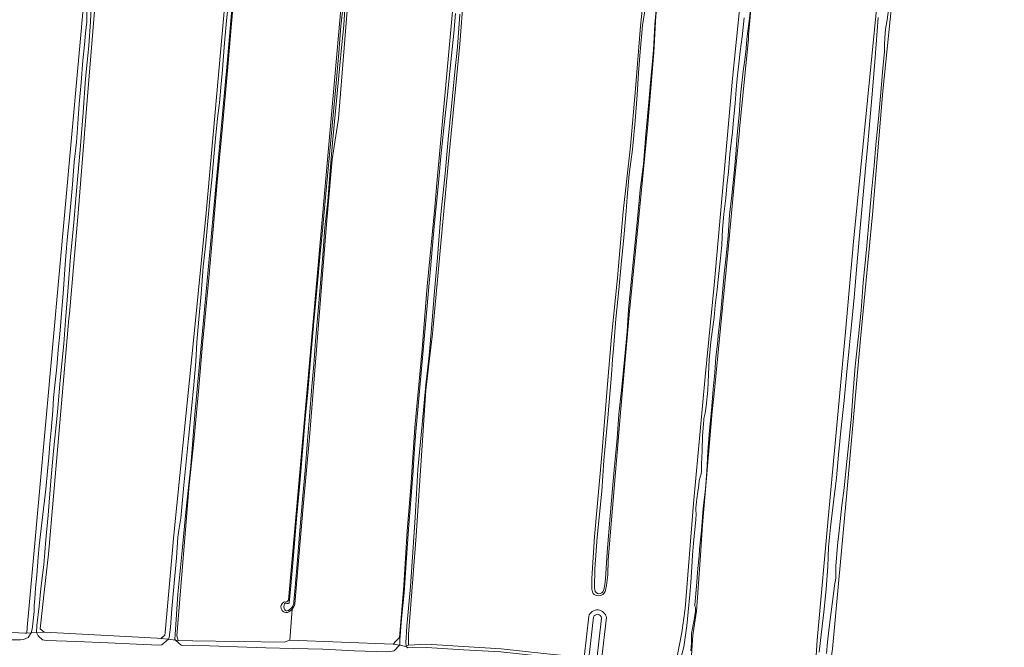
# Model space of a CAD drawing. Header units: metres. Extents: x 149984 to 156489, y 469398 to 478068.
# Tile 42 of 256: x 152658 to 152953, y 470343 to 470531. Entities that reach past the tile are written whole.
import ezdxf

# ---------------------------------------------------------------- set-up
doc = ezdxf.new("R2010")
doc.units = ezdxf.units.M
doc.header["$LTSCALE"] = 0.75
for name, color, linetype, lineweight in [('B-WE-GR-GRAS-GV', 252, 'Continuous', 13), ('B-WE-OG-TERREIN_OEVER-GV', 252, 'Continuous', 18), ('B-WE-OG-WATER-GV', 252, 'Continuous', 18), ('B-WE-OG-WATER_SLOOT-GV', 252, 'Continuous', 18)]:
    doc.layers.add(name, color=color, linetype=linetype, lineweight=lineweight)

msp = doc.modelspace()

# ---------------------------------------------------------------- linework, layer by layer
at = {"layer": 'B-WE-GR-GRAS-GV', "flags": 128}
for points in [[(152954.991, 470917.83), (152949.505, 470857.974), (152944.804, 470808.69), (152940.306, 470760.932), (152935.279, 470704.312), (152930.12, 470647.823), (152925.754, 470600.595), (152920.859, 470547.943), (152917.023, 470509.71), (152913.839, 470472.634), (152910.276, 470435.363), (152906.043, 470388.002), (152901.879, 470342.247), (152901.28, 470337.996), (152900.609, 470329.229), (152901.456, 470328.277), (152950.563, 470322.244), (152952.468, 470322.879), (152952.609, 470324.767), (152953.949, 470336.426)], [(152616.506, 470349.057), (152659.317, 470346.963), (152659.766, 470346.941), (152659.918, 470348.62), (152661.615, 470367.362), (152677.246, 470540.018), (152677.704, 470545.068), (152689.002, 470669.865), (152694.161, 470727.015), (152694.875, 470733.067), (152694.902, 470733.29), (152695.778, 470740.713), (152696.275, 470744.925), (152696.94, 470750.563), (152652.225, 470751.224)], [(152770.668, 470344.507), (152771.805, 470345.645), (152773.092, 470361.297), (152774.109, 470377.659), (152775.167, 470390.747), (152776.355, 470408.734), (152778.611, 470432.241), (152780.124, 470451.166), (152782.414, 470474.709), (152782.918, 470480.847), (152791.781, 470578.743), (152796.464, 470627.705), (152796.816, 470632.907), (152797.744, 470643.297), (152798.497, 470650.549), (152799.322, 470657.589), (152805.54, 470729.158), (152805.471, 470731.289)], [(152807.77, 470731.057), (152806.226, 470710.235), (152803.183, 470678.089), (152799.082, 470632.448), (152796.039, 470595.671), (152794.642, 470577.482), (152791.044, 470538.323), (152789.88, 470523.824), (152786.281, 470486.677), (152781.731, 470436.829), (152780.826, 470429.38), (152779.635, 470419.855), (152776.756, 470376.186), (152774.476, 470346.566), (152774.476, 470344.317), (152774.496, 470343.327), (152779.891, 470343.596), (152791.006, 470342.887), (152802.287, 470342.228), (152816.064, 470340.712), (152827.215, 470339.598), (152828.62, 470352.031)], [(152738.383, 470356.832), (152760.296, 470603.349), (152765.587, 470658.25), (152770.615, 470715.929), (152771.188, 470726.105)], [(152772.344, 470726.038), (152772.202, 470722.941), (152766.514, 470651.635), (152758.841, 470568.953), (152753.417, 470501.484), (152751.565, 470489.181), (152749.845, 470469.734), (152744.685, 470405.705), (152742.833, 470384.935), (152740.32, 470355.699)], [(152863.497, 470692.019), (152863.117, 470689.242), (152862.799, 470674.637), (152860.576, 470656.116), (152856.555, 470615.264), (152852.639, 470573.143), (152851.792, 470561.713), (152849.782, 470538.958), (152848.829, 470532.397), (152848.194, 470521.284), (152846.289, 470498.53), (152843.537, 470470.802), (152840.786, 470442.544), (152838.246, 470414.286), (152834.436, 470368.99), (152834.362, 470364.479), (152833.926, 470361.217), (152833.59, 470359.452), (152833.195, 470358.847)], [(152833.938, 470351.593), (152832.463, 470338.825), (152854.398, 470335.747), (152854.945, 470338.893), (152856.629, 470347.095), (152857.555, 470354.371), (152860.068, 470385.856), (152863.64, 470423.956), (152866.286, 470451.473), (152869.461, 470486.398), (152871.842, 470513.518), (152875.282, 470548.046), (152878.06, 470578.473), (152879.912, 470597.92), (152881.103, 470606.122), (152884.278, 470635.755), (152886.527, 470658.774), (152888.511, 470686.423), (152888.727, 470688.934)], [(152681.542, 470550.825), (152677.78, 470504.484), (152675.332, 470474.332), (152675.324, 470474.228), (152672.609, 470442.97), (152672.473, 470441.399), (152666.328, 470370.644), (152664.951, 470358.394), (152663.815, 470348.286), (152665.005, 470347.228), (152666.999, 470347.123), (152698.969, 470345.434), (152700.063, 470345.376), (152701.253, 470346.302), (152701.332, 470347.168), (152704.007, 470376.479), (152710.246, 470438.797), (152713.688, 470473.17), (152719.531, 470538.215)], [(152722.622, 470544.605), (152721.328, 470530.037), (152720.102, 470515.805), (152718.511, 470497.993), (152716.976, 470482.332), (152715.765, 470468.267), (152714.569, 470454.593), (152713.632, 470444.042), (152712.611, 470433.739), (152711.355, 470419.568), (152710.013, 470404.482), (152708.566, 470391.481), (152704.866, 470346.174), (152705.262, 470344.719), (152709.656, 470344.646), (152737.145, 470344.19), (152738.865, 470344.851), (152739.491, 470354.122)], [(152829.935, 470358.874), (152829.782, 470359.358), (152829.552, 470360.196), (152829.559, 470363.348), (152830.358, 470376.003), (152832.53, 470400.487), (152834.267, 470421.7), (152835.5, 470435.884), (152837.232, 470453.589), (152838.996, 470473.532), (152841.193, 470493.143), (152842.669, 470510.363), (152844.159, 470529.24), (152845.509, 470541.933)], [(152877.499, 470536.433), (152876.668, 470526.462), (152876.577, 470525.373), (152873.931, 470498.253), (152873.895, 470497.873), (152872.446, 470482.719), (152870.492, 470462.27), (152866.265, 470418.945), (152865.729, 470413.454), (152862.819, 470379.455), (152862.063, 470368.869), (152860.967, 470353.526), (152860.198, 470348.341), (152859.908, 470346.382), (152859.379, 470338.709)], [(152896.774, 470337.182), (152897.215, 470344.795), (152900.786, 470383.424), (152905.813, 470437.399), (152908.195, 470464.519), (152914.5, 470528.157), (152914.813, 470531.313)], [(152739.491, 470354.122), (152738.865, 470344.851), (152769.821, 470343.66), (152770.668, 470344.507)]]:
    msp.add_lwpolyline(points, dxfattribs=at)
at = {"layer": 'B-WE-GR-GRAS-GV'}
for points in [[(152737.216, 470356.325, 0.3587168), (152738.383, 470356.832)], [(152833.195, 470358.847, -0.4236319), (152829.935, 470358.874)], [(152738.124, 470353.122, -0.9245388), (152737.216, 470356.325)], [(152739.491, 470354.122, -0.1111253), (152738.124, 470353.122)], [(152740.32, 470355.699, -0.1167747), (152739.491, 470354.122)], [(152828.62, 470352.031, -0.7935381), (152833.938, 470351.593)]]:
    msp.add_lwpolyline(points, format="xyb", dxfattribs=at)
at = {"layer": 'B-WE-OG-TERREIN_OEVER-GV', "flags": 128}
for points in [[(152955.534, 470971.831), (152953.219, 470946.796), (152951.131, 470918.986), (152946.112, 470864.2), (152946.022, 470862.597), (152940.365, 470810.379), (152935.937, 470760.786), (152933.708, 470736.674), (152933.378, 470733.101), (152929.442, 470690.53), (152924.227, 470629.326), (152921.688, 470605.409), (152916.257, 470545.885), (152914.813, 470531.313), (152914.5, 470528.157), (152908.195, 470464.519), (152905.813, 470437.399), (152900.786, 470383.424), (152897.215, 470344.795), (152896.774, 470337.182), (152895.692, 470331.77), (152894.117, 470329.999), (152891.657, 470329.802), (152896.794, 470329.003)], [(152901.456, 470328.277), (152900.609, 470329.229), (152901.28, 470337.996), (152901.879, 470342.247), (152906.043, 470388.002), (152910.276, 470435.363), (152913.839, 470472.634), (152917.023, 470509.71), (152920.859, 470547.943), (152925.754, 470600.595), (152930.12, 470647.823), (152935.279, 470704.312), (152940.306, 470760.932), (152944.804, 470808.69), (152949.505, 470857.974), (152954.991, 470917.83)], [(152736.949, 470739.786), (152735.213, 470721.811), (152734.988, 470719.365), (152734.883, 470718.082), (152726.484, 470615.616), (152719.531, 470538.215), (152713.688, 470473.17), (152710.246, 470438.797), (152704.007, 470376.479), (152701.332, 470347.168), (152701.253, 470346.302), (152700.063, 470345.376), (152702.352, 470345.087)], [(152771.188, 470726.105), (152770.615, 470715.929), (152765.587, 470658.25), (152760.296, 470603.349), (152738.383, 470356.832)], [(152740.32, 470355.699), (152742.833, 470384.935), (152744.685, 470405.705), (152749.845, 470469.734), (152751.565, 470489.181), (152753.417, 470501.484), (152758.841, 470568.953), (152766.514, 470651.635), (152772.202, 470722.941), (152772.344, 470726.038)], [(152833.195, 470358.847), (152833.59, 470359.452), (152833.926, 470361.217), (152834.362, 470364.479), (152834.436, 470368.99), (152838.246, 470414.286), (152840.786, 470442.544), (152843.537, 470470.802), (152846.289, 470498.53), (152848.194, 470521.284), (152848.829, 470532.397), (152849.782, 470538.958), (152851.792, 470561.713), (152852.639, 470573.143), (152856.555, 470615.264), (152860.576, 470656.116), (152862.799, 470674.637), (152863.117, 470689.242), (152863.497, 470692.019)], [(152858.143, 470692.048), (152857.527, 470687.398), (152856.266, 470672.37), (152854.984, 470657.364), (152853.867, 470644.561), (152852.555, 470630.135), (152851.651, 470620.17), (152851.101, 470611.477), (152850.147, 470603.292), (152848.768, 470594.477), (152846.636, 470583.668), (152844.855, 470573.413), (152844.117, 470565.6), (152844.113, 470561.829), (152844.219, 470561.058), (152844.671, 470560.062), (152845.191, 470559.173), (152845.744, 470558.434), (152846.172, 470557.761), (152846.427, 470557.13), (152846.5, 470556.434), (152845.509, 470541.933), (152844.159, 470529.24)], [(152888.727, 470688.934), (152888.511, 470686.423), (152886.527, 470658.774), (152884.278, 470635.755), (152881.103, 470606.122), (152879.912, 470597.92), (152878.06, 470578.473), (152875.282, 470548.046), (152871.842, 470513.518), (152869.461, 470486.398), (152866.286, 470451.473), (152863.64, 470423.956), (152860.068, 470385.856), (152857.555, 470354.371), (152856.629, 470347.095), (152854.945, 470338.893)], [(152859.379, 470338.709), (152859.908, 470346.382), (152860.198, 470348.341), (152860.967, 470353.526), (152862.063, 470368.869), (152862.819, 470379.455), (152865.729, 470413.454), (152866.265, 470418.945), (152870.492, 470462.27), (152872.446, 470482.719), (152873.895, 470497.873), (152873.931, 470498.253), (152876.577, 470525.373), (152876.668, 470526.462), (152877.499, 470536.433), (152877.899, 470541.233), (152878.694, 470550.773), (152879.14, 470553.547), (152880.44, 470561.628), (152885.753, 470614.862), (152890.732, 470671.423), (152892.554, 470689.003)], [(152725.635, 470583.505), (152720.079, 470519.079), (152710.29, 470412.584), (152709.033, 470397.194), (152707.545, 470383.258), (152706.401, 470370.68), (152705.211, 470358.668), (152704.352, 470346.551), (152704.323, 470345.181), (152704.374, 470345.002), (152704.503, 470344.815), (152705.262, 470344.719), (152704.866, 470346.174), (152708.566, 470391.481), (152710.013, 470404.482), (152711.355, 470419.568), (152712.611, 470433.739), (152713.632, 470444.042), (152714.569, 470454.593), (152715.765, 470468.267), (152716.976, 470482.332), (152718.511, 470497.993), (152720.102, 470515.805), (152721.328, 470530.037), (152722.622, 470544.605)], [(152791.781, 470578.743), (152782.918, 470480.847), (152782.414, 470474.709), (152780.124, 470451.166), (152778.611, 470432.241), (152776.355, 470408.734), (152775.167, 470390.747), (152774.109, 470377.659), (152773.092, 470361.297), (152771.805, 470345.645), (152770.668, 470344.507), (152769.821, 470343.66), (152771.782, 470343.307), (152771.833, 470343.479), (152771.845, 470343.802), (152771.883, 470344.942), (152772.376, 470351.277), (152773.134, 470359.027), (152773.736, 470368.102), (152774.497, 470378.196), (152775.194, 470386.863), (152775.868, 470395.803), (152776.151, 470400.896), (152776.657, 470407.54), (152777.031, 470411.823), (152777.803, 470419.601), (152778.314, 470425.255), (152779.675, 470440.718), (152780.568, 470450.895), (152781.112, 470456.361), (152781.694, 470463.357), (152782.286, 470470.109), (152783.118, 470477.995), (152783.779, 470485.463), (152784.069, 470489.061), (152785.137, 470498.632), (152786.126, 470507.669), (152786.894, 470515.555), (152788.089, 470527.056), (152788.576, 470533.047)], [(152679.479, 470542.267), (152678.905, 470530.474), (152678.42, 470523.317), (152677.441, 470513.456), (152676.714, 470503.256), (152675.787, 470492.105), (152674.859, 470481.005), (152673.916, 470470.285), (152672.959, 470459.955), (152672.156, 470449.569), (152671.422, 470440.793), (152670.942, 470433.835), (152669.828, 470422.869), (152668.982, 470413.304), (152667.865, 470401.6), (152667.061, 470392.683), (152666.264, 470382.348), (152665.478, 470375.029), (152664.925, 470367.448), (152664.029, 470360.347), (152663.475, 470355.021), (152662.857, 470349.195), (152662.7, 470347.102), (152665.005, 470347.228), (152663.815, 470348.286), (152664.951, 470358.394), (152666.328, 470370.644), (152672.473, 470441.399), (152672.609, 470442.97), (152675.324, 470474.228), (152675.332, 470474.332), (152677.78, 470504.484), (152681.542, 470550.825)], [(152677.246, 470540.018), (152661.615, 470367.362), (152659.918, 470348.62), (152659.766, 470346.941), (152661.158, 470347.017), (152661.434, 470348.15), (152661.658, 470349.77), (152661.859, 470351.634), (152661.975, 470353.412), (152662.062, 470355.315), (152662.199, 470357.252), (152662.394, 470360.418), (152662.861, 470364.361), (152663.18, 470369.776), (152663.504, 470373.118), (152664.28, 470380.058), (152665.102, 470386.726), (152665.505, 470390.164), (152665.971, 470395.574), (152666.387, 470399.811), (152666.684, 470403.787), (152667.084, 470407.821), (152667.576, 470413.695), (152667.868, 470417.642), (152668.132, 470420.463), (152668.837, 470426.814), (152669.225, 470432.053), (152669.724, 470436.67), (152670.373, 470444.124), (152670.802, 470450.23), (152671.355, 470457.633), (152671.715, 470462.668), (152671.958, 470465.036), (152672.776, 470472.786), (152673.457, 470480.495), (152674.042, 470488.385), (152674.681, 470494.39), (152675.113, 470499.946), (152675.582, 470505.911), (152676.117, 470512.311), (152676.617, 470518.91), (152677.098, 470523.595), (152677.455, 470527.09), (152677.795, 470530.55), (152677.88, 470534.534)], [(152702.583, 470345.621), (152702.946, 470348.741), (152703.362, 470354.23), (152703.978, 470360.868), (152704.764, 470369.566), (152705.144, 470375.793), (152705.468, 470377.828), (152706.06, 470381.502), (152707.019, 470391.421), (152707.568, 470397.333), (152708.408, 470405.352), (152709.308, 470414.263), (152709.966, 470421.537), (152710.593, 470428.56), (152710.918, 470434.324), (152711.5, 470441.257), (152712.233, 470448.82), (152712.784, 470456.889), (152713.545, 470464.073), (152714.336, 470471.745), (152714.874, 470478.498), (152715.391, 470483.089), (152715.999, 470489.951), (152716.454, 470495.427), (152717.117, 470501.546), (152717.672, 470506.226), (152718.235, 470511.985), (152718.445, 470514.901), (152719.225, 470524.214), (152719.728, 470529.753), (152720.814, 470541.036)], [(152739.088, 470361.099), (152739.898, 470370.289), (152740.804, 470381.293), (152741.805, 470391.928), (152742.654, 470401.522), (152743.437, 470411.337), (152744.259, 470419.257), (152745.059, 470429.149), (152746.01, 470440.486), (152747.136, 470452.029), (152747.871, 470459.797), (152748.71, 470468.969), (152749.774, 470479.98), (152750.599, 470489.567), (152751.6, 470500.396), (152752.507, 470509.843), (152753.54, 470521.24), (152754.151, 470529.159), (152755.004, 470537.42)], [(152789.949, 470532.85), (152789.157, 470522.874), (152788.408, 470515.538), (152787.373, 470505.054), (152786.536, 470496.33), (152785.473, 470484.942), (152784.225, 470472.634), (152783.186, 470459.7), (152782.268, 470449.652), (152781.5, 470439.59), (152780.65, 470430.271), (152779.67, 470421.476), (152778.57, 470409.549), (152777.28, 470396.13), (152776.526, 470381.628), (152775.84, 470372.795), (152775.089, 470360.932), (152774.005, 470349.013), (152773.665, 470344.018), (152773.733, 470343.059), (152773.804, 470342.943), (152774.496, 470343.327), (152774.476, 470344.317), (152774.476, 470346.566), (152776.756, 470376.186), (152779.635, 470419.855), (152780.826, 470429.38), (152781.731, 470436.829), (152786.281, 470486.677), (152789.88, 470523.824), (152791.044, 470538.323)], [(152830.457, 470359.921), (152830.381, 470360.634), (152830.443, 470366.299), (152831.143, 470375.749), (152832.578, 470389.553), (152833.166, 470398.791), (152834.41, 470411.587), (152835.443, 470424.479), (152835.729, 470429.147), (152836.122, 470433.523), (152836.798, 470441.35), (152837.649, 470450.046), (152838.407, 470457.654), (152839.122, 470465.732), (152839.912, 470473.616), (152840.208, 470477.903), (152840.775, 470484.739), (152841.802, 470492.17), (152842.605, 470500.743), (152843.167, 470508.561), (152843.565, 470515.218), (152844.102, 470521.51), (152844.787, 470529.353), (152846.009, 470537.038)], [(152849.227, 470537.541), (152848.47, 470529.663), (152848.06, 470522.025), (152847.134, 470512.2), (152846.651, 470506.371), (152845.797, 470496.807), (152845.037, 470487.746), (152844.109, 470480.105), (152843.134, 470470.199), (152842.26, 470461.365), (152841.503, 470453.376), (152840.607, 470444.095), (152840.128, 470437.479), (152839.382, 470428.978), (152838.553, 470420.843), (152837.708, 470412.707), (152837.175, 470405.392), (152836.255, 470396.006), (152835.796, 470390.282), (152834.814, 470378.551), (152834.209, 470371.179), (152833.704, 470363.264), (152833.493, 470361.412), (152833.287, 470360.478), (152833.039, 470359.73)], [(152755.405, 470536.077), (152755.004, 470529.508), (152754.387, 470522.736), (152753.362, 470512.211), (152752.437, 470502.635), (152751.641, 470494.27), (152750.805, 470484.572), (152750.223, 470476.647), (152749.389, 470468.756), (152748.751, 470460.48), (152747.979, 470450.711), (152747.241, 470442.575), (152746.583, 470434.609), (152746.073, 470427.621), (152745.479, 470420.954), (152744.75, 470412.034), (152744.147, 470404.823), (152743.431, 470395.786), (152742.595, 470387.07), (152741.839, 470377.746), (152741.133, 470368.973), (152740.424, 470360.72), (152740.059, 470356.388), (152739.979, 470355.932), (152739.801, 470355.281), (152739.557, 470354.789), (152739.249, 470354.448), (152738.422, 470353.742), (152738.036, 470353.593), (152737.767, 470353.604), (152737.521, 470353.696), (152737.303, 470353.9), (152737.102, 470354.373), (152737.07, 470354.882), (152737.161, 470355.432), (152737.195, 470355.672), (152737.259, 470355.813), (152737.481, 470355.919), (152737.738, 470355.944), (152737.955, 470355.892), (152738.306, 470355.847), (152738.452, 470355.848), (152738.604, 470355.913), (152738.674, 470356.036), (152739.088, 470361.099)], [(152877.386, 470536.153), (152876.777, 470530.697), (152876.259, 470526.17), (152875.811, 470521.466), (152875.459, 470518.357), (152875.067, 470515.652), (152874.242, 470508.495), (152873.774, 470502.52), (152873.232, 470496.524), (152872.845, 470490.619), (152872.369, 470485.128), (152871.578, 470478.395), (152870.953, 470472.516), (152870.529, 470466.232), (152869.89, 470460.166), (152869.344, 470454.801), (152868.77, 470449.137), (152868.35, 470443.464), (152867.541, 470436.194), (152867.354, 470433.701), (152866.856, 470429.835), (152866.477, 470425.175), (152866.046, 470420.225), (152865.558, 470413.763), (152864.919, 470407.861), (152864.426, 470401.367), (152864.086, 470395.437), (152863.688, 470390.269), (152862.993, 470384.376), (152862.514, 470377.797), (152861.866, 470372.161), (152861.762, 470370.079), (152861.422, 470366.376), (152860.997, 470361.007), (152860.498, 470355.441), (152860.485, 470355.161), (152860.489, 470355.002), (152860.564, 470354.843), (152860.658, 470354.685), (152860.686, 470354.512), (152860.701, 470354.204), (152860.702, 470353.569), (152860.258, 470350.898), (152859.481, 470346.807), (152859.454, 470346.172), (152859.46, 470345.495), (152859.481, 470343.936), (152859.308, 470341.644)], [(152918.778, 470534.844), (152918.265, 470531.132), (152917.77, 470528.336), (152917.581, 470525.686), (152917.511, 470523.677), (152917.461, 470521.586), (152916.993, 470516.477), (152916.322, 470508.177), (152915.689, 470501.421), (152914.904, 470493.546), (152914.37, 470487.41), (152913.6, 470479.348), (152912.938, 470472.533), (152912.075, 470462.134), (152911.112, 470452.279), (152910.43, 470443.802), (152909.624, 470436.106), (152908.72, 470427.063), (152907.993, 470418.18), (152907.582, 470412.169), (152906.784, 470404.129), (152906.106, 470397.566), (152905.329, 470390.513), (152904.672, 470385.237), (152903.995, 470378.552), (152903.414, 470373.238), (152902.904, 470367.043), (152902.867, 470366.446), (152902.907, 470365.458), (152902.885, 470364.639), (152902.841, 470363.444), (152902.485, 470361.262), (152902.137, 470358.757), (152901.321, 470352.531), (152900.724, 470347.799), (152900.393, 470344.246), (152900.054, 470340.846)], [(152856.221, 470339.004), (152857.17, 470342.797), (152857.49, 470344.911), (152858.05, 470349.167), (152858.529, 470353.324), (152859.03, 470358.546), (152859.29, 470362.171), (152859.606, 470366.895), (152859.826, 470370.328), (152860.15, 470373.981), (152860.531, 470378.104), (152860.833, 470380.941), (152860.853, 470382.776), (152860.788, 470383.766), (152860.763, 470384.536), (152860.883, 470385.491), (152861.186, 470388.033), (152861.265, 470388.664), (152861.678, 470391.426), (152861.843, 470392.798), (152862.114, 470393.783), (152862.39, 470394.739), (152862.493, 470395.468), (152862.535, 470397.726), (152862.696, 470401.715), (152862.77, 470406.207), (152863.123, 470409.739), (152863.224, 470411.134), (152863.247, 470411.354), (152863.609, 470413.005), (152863.883, 470415.106), (152864.362, 470419.918), (152864.585, 470424.659), (152864.844, 470429.019), (152865.333, 470434.398), (152865.698, 470437.408), (152866.31, 470441.705), (152866.645, 470445.347), (152867.205, 470450.164), (152867.563, 470454.02), (152868.225, 470459.532), (152868.565, 470463.516), (152868.812, 470468.234), (152869.233, 470472.709), (152869.769, 470477.55), (152870.075, 470481.244), (152870.647, 470485.459), (152871.049, 470490.745), (152871.78, 470497.327), (152872.082, 470501.051), (152872.58, 470505.972), (152872.887, 470510.164), (152873.287, 470514.491), (152873.674, 470517.865), (152874.088, 470521.594), (152874.694, 470525.964), (152875.304, 470531.726)], [(152897.845, 470341.215), (152898.523, 470347.353), (152899.248, 470353.27), (152899.955, 470360.184), (152900.464, 470366.998), (152900.663, 470372.781), (152901.283, 470378.774), (152902.094, 470385.49), (152903.041, 470393.55), (152903.678, 470400.515), (152904.463, 470408.737), (152905.364, 470416.826), (152906.034, 470424.393), (152906.722, 470431.538), (152907.548, 470439.545), (152908.339, 470447.715), (152909.185, 470457.262), (152910.219, 470468.697), (152911.208, 470479.663), (152911.84, 470487.601), (152912.448, 470493.824), (152913.913, 470509.981), (152914.65, 470519.767), (152915.57, 470531.812)], [(152844.159, 470529.24), (152842.669, 470510.363), (152841.193, 470493.143), (152838.996, 470473.532), (152837.232, 470453.589), (152835.5, 470435.884), (152834.267, 470421.7), (152832.53, 470400.487), (152830.358, 470376.003), (152829.559, 470363.348), (152829.552, 470360.196), (152829.782, 470359.358), (152829.935, 470358.874)], [(152828.62, 470352.031), (152827.215, 470339.598), (152828.643, 470339.388), (152830.091, 470351.711)], [(152831.034, 470339.035), (152832.463, 470338.825), (152833.938, 470351.593)], [(152832.436, 470351.486), (152831.034, 470339.035)]]:
    msp.add_lwpolyline(points, dxfattribs=at)
at = {"layer": 'B-WE-OG-TERREIN_OEVER-GV'}
for points in [[(152833.039, 470359.73, -0.8169235), (152830.457, 470359.921)], [(152738.383, 470356.832, -0.3587168), (152737.216, 470356.325)], [(152829.935, 470358.874, 0.4236319), (152833.195, 470358.847)], [(152737.216, 470356.325, 0.9245388), (152738.124, 470353.122)], [(152738.124, 470353.122, 0.1111253), (152739.491, 470354.122)], [(152739.491, 470354.122, 0.1167747), (152740.32, 470355.699)], [(152833.938, 470351.593, 0.7935381), (152828.62, 470352.031)], [(152830.091, 470351.711, -0.8507293), (152832.436, 470351.486)], [(152702.352, 470345.087, 0.0363744), (152702.583, 470345.621)]]:
    msp.add_lwpolyline(points, format="xyb", dxfattribs=at)
at = {"layer": 'B-WE-OG-TERREIN_OEVER-GV', "flags": 128}
for points in [[(152616.506, 470349.057), (152615.175, 470348.918), (152615.785, 470347.707), (152617.025, 470346.27), (152618.208, 470346.207), (152621.487, 470346.059), (152628.559, 470346.02), (152635.185, 470345.774), (152643.578, 470345.323), (152650.386, 470345.01), (152655.312, 470344.944), (152657.95, 470344.951), (152658.792, 470345.065), (152660.201, 470345.613), (152661.158, 470347.017), (152659.766, 470346.941), (152659.317, 470346.963)], [(152665.005, 470347.228), (152662.7, 470347.102), (152663.251, 470346.094), (152664.559, 470344.981), (152665.079, 470344.835), (152665.766, 470344.749), (152674.7, 470344.401), (152684.225, 470344.024), (152692.729, 470343.622), (152699.475, 470343.366), (152700.399, 470343.39), (152702.352, 470345.087), (152700.063, 470345.376), (152698.969, 470345.434), (152666.999, 470347.123)], [(152704.503, 470344.815), (152706.146, 470343.382), (152714.711, 470343.116), (152723.053, 470342.819), (152731.61, 470342.531), (152739.96, 470342.284), (152748.775, 470342.105), (152758.301, 470341.656), (152767.956, 470341.38), (152769.619, 470341.482), (152770.156, 470341.599), (152771.782, 470343.307), (152769.821, 470343.66), (152738.865, 470344.851), (152737.145, 470344.19), (152709.656, 470344.646), (152705.262, 470344.719)], [(152773.804, 470342.943), (152774.293, 470342.493), (152779.877, 470342.68), (152790.951, 470341.973), (152802.211, 470341.315), (152813.196, 470340.11), (152825.971, 470338.627), (152827.916, 470338.476), (152828.583, 470338.878), (152828.643, 470339.388), (152827.215, 470339.598), (152816.064, 470340.712), (152802.287, 470342.228), (152791.006, 470342.887), (152779.891, 470343.596), (152774.496, 470343.327)]]:
    msp.add_lwpolyline(points, close=True, dxfattribs=at)
at = {"layer": 'B-WE-OG-WATER-GV', "flags": 128}
for points in [[(152846.009, 470537.038), (152844.787, 470529.353), (152844.102, 470521.51), (152843.565, 470515.218), (152843.167, 470508.561), (152842.605, 470500.743), (152841.802, 470492.17), (152840.775, 470484.739), (152840.208, 470477.903), (152839.912, 470473.616), (152839.122, 470465.732), (152838.407, 470457.654), (152837.649, 470450.046), (152836.798, 470441.35), (152836.122, 470433.523), (152835.729, 470429.147), (152835.443, 470424.479), (152834.41, 470411.587), (152833.166, 470398.791), (152832.578, 470389.553), (152831.143, 470375.749), (152830.443, 470366.299), (152830.381, 470360.634), (152830.457, 470359.921)], [(152833.039, 470359.73), (152833.287, 470360.478), (152833.493, 470361.412), (152833.704, 470363.264), (152834.209, 470371.179), (152834.814, 470378.551), (152835.796, 470390.282), (152836.255, 470396.006), (152837.175, 470405.392), (152837.708, 470412.707), (152838.553, 470420.843), (152839.382, 470428.978), (152840.128, 470437.479), (152840.607, 470444.095), (152841.503, 470453.376), (152842.26, 470461.365), (152843.134, 470470.199), (152844.109, 470480.105), (152845.037, 470487.746), (152845.797, 470496.807), (152846.651, 470506.371), (152847.134, 470512.2), (152848.06, 470522.025), (152848.47, 470529.663), (152849.227, 470537.541)], [(152859.308, 470341.644), (152859.481, 470343.936), (152859.46, 470345.495), (152859.454, 470346.172), (152859.481, 470346.807), (152860.258, 470350.898), (152860.702, 470353.569), (152860.701, 470354.204), (152860.686, 470354.512), (152860.658, 470354.685), (152860.564, 470354.843), (152860.489, 470355.002), (152860.485, 470355.161), (152860.498, 470355.441), (152860.997, 470361.007), (152861.422, 470366.376), (152861.762, 470370.079), (152861.866, 470372.161), (152862.514, 470377.797), (152862.993, 470384.376), (152863.688, 470390.269), (152864.086, 470395.437), (152864.426, 470401.367), (152864.919, 470407.861), (152865.558, 470413.763), (152866.046, 470420.225), (152866.477, 470425.175), (152866.856, 470429.835), (152867.354, 470433.701), (152867.541, 470436.194), (152868.35, 470443.464), (152868.77, 470449.137), (152869.344, 470454.801), (152869.89, 470460.166), (152870.529, 470466.232), (152870.953, 470472.516), (152871.578, 470478.395), (152872.369, 470485.128), (152872.845, 470490.619), (152873.232, 470496.524), (152873.774, 470502.52), (152874.242, 470508.495), (152875.067, 470515.652), (152875.459, 470518.357), (152875.811, 470521.466), (152876.259, 470526.17), (152876.777, 470530.697), (152877.386, 470536.153)], [(152875.304, 470531.726), (152874.694, 470525.964), (152874.088, 470521.594), (152873.674, 470517.865), (152873.287, 470514.491), (152872.887, 470510.164), (152872.58, 470505.972), (152872.082, 470501.051), (152871.78, 470497.327), (152871.049, 470490.745), (152870.647, 470485.459), (152870.075, 470481.244), (152869.769, 470477.55), (152869.233, 470472.709), (152868.812, 470468.234), (152868.565, 470463.516), (152868.225, 470459.532), (152867.563, 470454.02), (152867.205, 470450.164), (152866.645, 470445.347), (152866.31, 470441.705), (152865.698, 470437.408), (152865.333, 470434.398), (152864.844, 470429.019), (152864.585, 470424.659), (152864.362, 470419.918), (152863.883, 470415.106), (152863.609, 470413.005), (152863.247, 470411.354), (152863.224, 470411.134), (152863.123, 470409.739), (152862.77, 470406.207), (152862.696, 470401.715), (152862.535, 470397.726), (152862.493, 470395.468), (152862.39, 470394.739), (152862.114, 470393.783), (152861.843, 470392.798), (152861.678, 470391.426), (152861.265, 470388.664), (152861.186, 470388.033), (152860.883, 470385.491), (152860.763, 470384.536), (152860.788, 470383.766), (152860.853, 470382.776), (152860.833, 470380.941), (152860.531, 470378.104), (152860.15, 470373.981), (152859.826, 470370.328), (152859.606, 470366.895), (152859.29, 470362.171), (152859.03, 470358.546), (152858.529, 470353.324), (152858.05, 470349.167), (152857.49, 470344.911), (152857.17, 470342.797)], [(152857.17, 470342.797), (152856.221, 470339.004)]]:
    msp.add_lwpolyline(points, dxfattribs=at)
at = {"layer": 'B-WE-OG-WATER-GV'}
msp.add_lwpolyline([(152830.457, 470359.921, 0.8169235), (152833.039, 470359.73)], format="xyb", dxfattribs=at)
at = {"layer": 'B-WE-OG-WATER_SLOOT-GV', "flags": 128}
for points in [[(152704.374, 470345.002), (152704.323, 470345.181), (152704.352, 470346.551), (152705.211, 470358.668), (152706.401, 470370.68), (152707.545, 470383.258), (152709.033, 470397.194), (152710.29, 470412.584), (152720.079, 470519.079), (152725.635, 470583.505), (152733.019, 470664.286), (152733.82, 470675.201), (152734.788, 470687.248), (152736.116, 470701.939), (152736.891, 470711.036), (152737.609, 470719.233), (152738.756, 470730.404), (152739.62, 470740.101)], [(152677.88, 470534.534), (152677.795, 470530.55), (152677.455, 470527.09), (152677.098, 470523.595), (152676.617, 470518.91), (152676.117, 470512.311), (152675.582, 470505.911), (152675.113, 470499.946), (152674.681, 470494.39), (152674.042, 470488.385), (152673.457, 470480.495), (152672.776, 470472.786), (152671.958, 470465.036), (152671.715, 470462.668), (152671.355, 470457.633), (152670.802, 470450.23), (152670.373, 470444.124), (152669.724, 470436.67), (152669.225, 470432.053), (152668.837, 470426.814), (152668.132, 470420.463), (152667.868, 470417.642), (152667.576, 470413.695), (152667.084, 470407.821), (152666.684, 470403.787), (152666.387, 470399.811), (152665.971, 470395.574), (152665.505, 470390.164), (152665.102, 470386.726), (152664.28, 470380.058), (152663.504, 470373.118), (152663.18, 470369.776), (152662.861, 470364.361), (152662.394, 470360.418), (152662.199, 470357.252), (152662.062, 470355.315), (152661.975, 470353.412), (152661.859, 470351.634), (152661.658, 470349.77), (152661.434, 470348.15), (152661.158, 470347.017), (152662.7, 470347.102), (152662.857, 470349.195), (152663.475, 470355.021), (152664.029, 470360.347), (152664.925, 470367.448), (152665.478, 470375.029), (152666.264, 470382.348), (152667.061, 470392.683), (152667.865, 470401.6), (152668.982, 470413.304), (152669.828, 470422.869), (152670.942, 470433.835), (152671.422, 470440.793), (152672.156, 470449.569), (152672.959, 470459.955), (152673.916, 470470.285), (152674.859, 470481.005), (152675.787, 470492.105), (152676.714, 470503.256), (152677.441, 470513.456), (152678.42, 470523.317), (152678.905, 470530.474), (152679.479, 470542.267)], [(152720.814, 470541.036), (152719.728, 470529.753), (152719.225, 470524.214), (152718.445, 470514.901), (152718.235, 470511.985), (152717.672, 470506.226), (152717.117, 470501.546), (152716.454, 470495.427), (152715.999, 470489.951), (152715.391, 470483.089), (152714.874, 470478.498), (152714.336, 470471.745), (152713.545, 470464.073), (152712.784, 470456.889), (152712.233, 470448.82), (152711.5, 470441.257), (152710.918, 470434.324), (152710.593, 470428.56), (152709.966, 470421.537), (152709.308, 470414.263), (152708.408, 470405.352), (152707.568, 470397.333), (152707.019, 470391.421), (152706.06, 470381.502), (152705.468, 470377.828), (152705.144, 470375.793), (152704.764, 470369.566), (152703.978, 470360.868), (152703.362, 470354.23), (152702.946, 470348.741), (152702.583, 470345.621)], [(152755.004, 470537.42), (152754.151, 470529.159), (152753.54, 470521.24), (152752.507, 470509.843), (152751.6, 470500.396), (152750.599, 470489.567), (152749.774, 470479.98), (152748.71, 470468.969), (152747.871, 470459.797), (152747.136, 470452.029), (152746.01, 470440.486), (152745.059, 470429.149), (152744.259, 470419.257), (152743.437, 470411.337), (152742.654, 470401.522), (152741.805, 470391.928), (152740.804, 470381.293), (152739.898, 470370.289), (152739.088, 470361.099), (152738.674, 470356.036), (152738.604, 470355.913), (152738.452, 470355.848), (152738.306, 470355.847), (152737.955, 470355.892), (152737.738, 470355.944), (152737.481, 470355.919), (152737.259, 470355.813), (152737.195, 470355.672), (152737.161, 470355.432), (152737.07, 470354.882), (152737.102, 470354.373), (152737.303, 470353.9), (152737.521, 470353.696), (152737.767, 470353.604), (152738.036, 470353.593), (152738.422, 470353.742), (152739.249, 470354.448), (152739.557, 470354.789), (152739.801, 470355.281), (152739.979, 470355.932), (152740.059, 470356.388), (152740.424, 470360.72), (152741.133, 470368.973), (152741.839, 470377.746), (152742.595, 470387.07), (152743.431, 470395.786), (152744.147, 470404.823), (152744.75, 470412.034), (152745.479, 470420.954), (152746.073, 470427.621), (152746.583, 470434.609), (152747.241, 470442.575), (152747.979, 470450.711), (152748.751, 470460.48), (152749.389, 470468.756), (152750.223, 470476.647), (152750.805, 470484.572), (152751.641, 470494.27), (152752.437, 470502.635), (152753.362, 470512.211), (152754.387, 470522.736), (152755.004, 470529.508), (152755.405, 470536.077)], [(152900.054, 470340.846), (152900.393, 470344.246), (152900.724, 470347.799), (152901.321, 470352.531), (152902.137, 470358.757), (152902.485, 470361.262), (152902.841, 470363.444), (152902.885, 470364.639), (152902.907, 470365.458), (152902.867, 470366.446), (152902.904, 470367.043), (152903.414, 470373.238), (152903.995, 470378.552), (152904.672, 470385.237), (152905.329, 470390.513), (152906.106, 470397.566), (152906.784, 470404.129), (152907.582, 470412.169), (152907.993, 470418.18), (152908.72, 470427.063), (152909.624, 470436.106), (152910.43, 470443.802), (152911.112, 470452.279), (152912.075, 470462.134), (152912.938, 470472.533), (152913.6, 470479.348), (152914.37, 470487.41), (152914.904, 470493.546), (152915.689, 470501.421), (152916.322, 470508.177), (152916.993, 470516.477), (152917.461, 470521.586), (152917.511, 470523.677), (152917.581, 470525.686), (152917.77, 470528.336), (152918.265, 470531.132), (152918.778, 470534.844)], [(152788.576, 470533.047), (152788.089, 470527.056), (152786.894, 470515.555), (152786.126, 470507.669), (152785.137, 470498.632), (152784.069, 470489.061), (152783.779, 470485.463), (152783.118, 470477.995), (152782.286, 470470.109), (152781.694, 470463.357), (152781.112, 470456.361), (152780.568, 470450.895), (152779.675, 470440.718), (152778.314, 470425.255), (152777.803, 470419.601), (152777.031, 470411.823), (152776.657, 470407.54), (152776.151, 470400.896), (152775.868, 470395.803), (152775.194, 470386.863), (152774.497, 470378.196), (152773.736, 470368.102), (152773.134, 470359.027), (152772.376, 470351.277), (152771.883, 470344.942), (152771.845, 470343.802), (152771.833, 470343.479), (152771.782, 470343.307), (152773.804, 470342.943), (152773.733, 470343.059), (152773.665, 470344.018), (152774.005, 470349.013), (152775.089, 470360.932), (152775.84, 470372.795), (152776.526, 470381.628), (152777.28, 470396.13), (152778.57, 470409.549), (152779.67, 470421.476), (152780.65, 470430.271), (152781.5, 470439.59), (152782.268, 470449.652), (152783.186, 470459.7), (152784.225, 470472.634), (152785.473, 470484.942), (152786.536, 470496.33), (152787.373, 470505.054), (152788.408, 470515.538), (152789.157, 470522.874), (152789.949, 470532.85)], [(152915.57, 470531.812), (152914.65, 470519.767), (152913.913, 470509.981), (152912.448, 470493.824), (152911.84, 470487.601), (152911.208, 470479.663), (152910.219, 470468.697), (152909.185, 470457.262), (152908.339, 470447.715), (152907.548, 470439.545), (152906.722, 470431.538), (152906.034, 470424.393), (152905.364, 470416.826), (152904.463, 470408.737), (152903.678, 470400.515), (152903.041, 470393.55), (152902.094, 470385.49), (152901.283, 470378.774), (152900.663, 470372.781), (152900.464, 470366.998), (152899.955, 470360.184), (152899.248, 470353.27), (152898.523, 470347.353), (152897.845, 470341.215)], [(152830.091, 470351.711), (152828.643, 470339.388)], [(152828.643, 470339.388), (152831.034, 470339.035), (152832.436, 470351.486)], [(152731.61, 470342.531), (152723.053, 470342.819), (152714.711, 470343.116), (152706.146, 470343.382), (152704.503, 470344.815), (152702.352, 470345.087), (152700.399, 470343.39), (152699.475, 470343.366), (152692.729, 470343.622), (152684.225, 470344.024), (152674.7, 470344.401), (152665.766, 470344.749), (152665.079, 470344.835), (152664.559, 470344.981), (152663.251, 470346.094), (152662.7, 470347.102), (152661.158, 470347.017), (152660.201, 470345.613), (152658.792, 470345.065), (152657.95, 470344.951), (152655.312, 470344.944)], [(152702.352, 470345.087), (152704.503, 470344.815), (152704.374, 470345.002)], [(152774.293, 470342.493), (152773.804, 470342.943), (152771.782, 470343.307), (152770.156, 470341.599)]]:
    msp.add_lwpolyline(points, dxfattribs=at)
at = {"layer": 'B-WE-OG-WATER_SLOOT-GV'}
for points in [[(152832.436, 470351.486, 0.8507293), (152830.091, 470351.711)], [(152702.583, 470345.621, -0.0363744), (152702.352, 470345.087)]]:
    msp.add_lwpolyline(points, format="xyb", dxfattribs=at)

doc.saveas('drawing.dxf')
